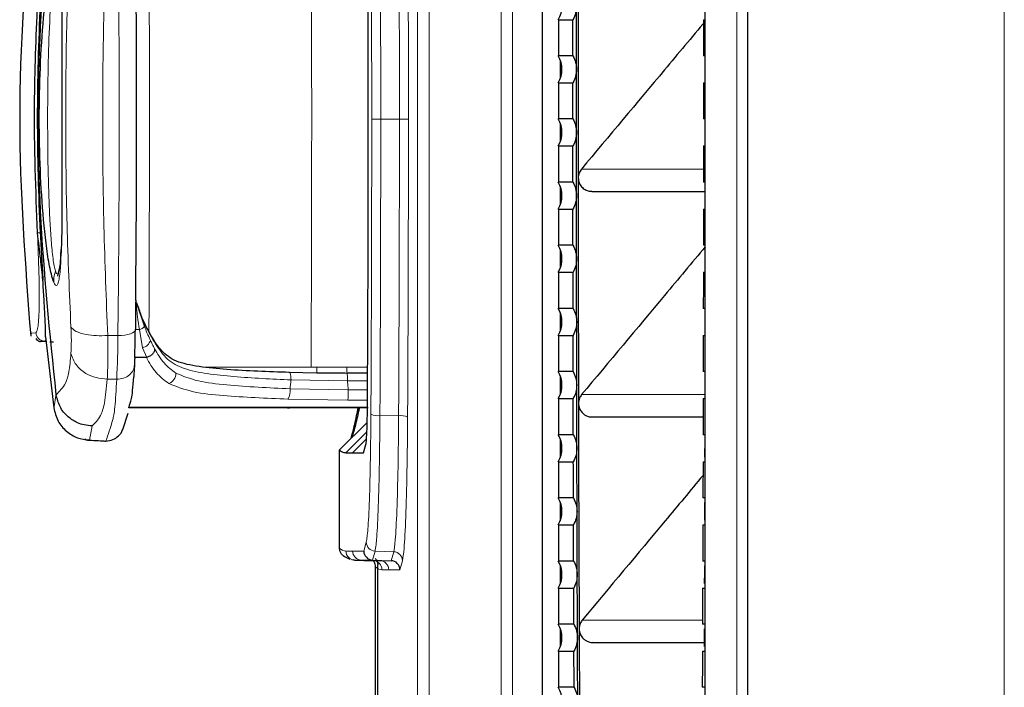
# Model space of a CAD drawing. Header units: millimetres. Extents: x 0 to 4205, y 0 to 2970.
# Tile 28 of 87: x 1027 to 1081, y 1865 to 1902. Entities that reach past the tile are written whole.
import ezdxf

# ---------------------------------------------------------------- set-up
doc = ezdxf.new("R2010")
doc.units = ezdxf.units.MM
doc.header["$LTSCALE"] = 5

msp = doc.modelspace()

# ---------------------------------------------------------------- linework, layer by layer
at = {"color": 8, "linetype": 'Continuous', "lineweight": 18}
for p, q in [((1048.631, 1716.646), (1048.631, 2586.695)), ((1049.266, 2586.695), (1049.266, 1716.646)), ((1081.149, 1716.646), (1081.149, 2151.67)), ((1053.256, 1817.497), (1053.256, 1975.844)), ((1053.888, 1975.844), (1053.888, 1817.497)), ((1066.325, 1817.497), (1066.325, 1975.844)), ((1066.327, 1975.844), (1066.327, 1817.497)), ((1056.558, 1898.965), (1056.558, 1899.876)), ((1046.584, 1896.667), (1047.62, 1896.667)), ((1056.558, 1895.465), (1056.558, 1896.376)), ((1057.704, 1893.889), (1064.472, 1893.889)), ((1056.558, 1891.965), (1056.558, 1892.876)), ((1027.714, 1890.357), (1027.559, 1890.357)), ((1056.558, 1888.465), (1056.558, 1889.376)), ((1056.558, 1884.965), (1056.558, 1885.876)), ((1027.196, 1884.789), (1027.474, 1884.807)), ((1031.45, 1884.664), (1032.018, 1884.664)), ((1032.984, 1884.997), (1033.206, 1884.997)), ((1033.375, 1883.992), (1033.206, 1884.997)), ((1027.97, 1884.357), (1028.025, 1884.456)), ((1033.611, 1883.446), (1033.375, 1883.992)), ((1036.774, 1882.918), (1042.723, 1882.918)), ((1042.723, 1882.918), (1043.037, 1882.918)), ((1043.037, 1882.918), (1044.711, 1882.913)), ((1044.711, 1882.913), (1045.86, 1882.913)), ((1056.558, 1881.465), (1056.558, 1882.376)), ((1031.954, 1882.247), (1031.425, 1882.247)), ((1044.74, 1882.153), (1041.614, 1882.211)), ((1045.857, 1882.153), (1044.74, 1882.153)), ((1044.782, 1881.65), (1041.558, 1881.711)), ((1045.855, 1881.65), (1044.782, 1881.65)), ((1057.718, 1881.389), (1064.566, 1881.389)), ((1044.768, 1881.085), (1041.439, 1881.141)), ((1045.852, 1881.085), (1044.768, 1881.085)), ((1032.633, 1880.703), (1045.848, 1880.703)), ((1037.987, 1880.668), (1037.96, 1880.67)), ((1045.394, 1880.628), (1045.434, 1880.668)), ((1046.54, 1880.23), (1047.575, 1880.224)), ((1030.433, 1878.871), (1030.583, 1879.661)), ((1044.655, 1878.168), (1045.816, 1879.33)), ((1045.027, 1878.17), (1045.797, 1878.941)), ((1056.558, 1877.965), (1056.558, 1878.876)), ((1056.558, 1874.465), (1056.558, 1875.376)), ((1045.645, 1872.723), (1045.785, 1873.214)), ((1044.655, 1872.721), (1045.027, 1872.723)), ((1045.027, 1872.723), (1045.645, 1872.723)), ((1046.269, 1872.718), (1046.128, 1872.223)), ((1046.269, 1872.718), (1047.304, 1872.683)), ((1047.163, 1872.187), (1047.304, 1872.683)), ((1045.509, 1872.223), (1045.137, 1872.221)), ((1046.128, 1872.223), (1045.509, 1872.223)), ((1045.509, 1872.223), (1046.543, 1872.187)), ((1046.171, 1872.185), (1046.543, 1872.187)), ((1046.543, 1872.187), (1047.163, 1872.187)), ((1047.788, 1872.187), (1047.646, 1871.688)), ((1047.025, 1871.688), (1046.653, 1871.685)), ((1047.646, 1871.688), (1047.025, 1871.688)), ((1056.558, 1870.965), (1056.558, 1871.876)), ((1057.754, 1868.889), (1064.423, 1868.889)), ((1056.558, 1867.465), (1056.558, 1868.376))]:
    msp.add_line(p, q, dxfattribs=at)
at = {"color": 7, "linetype": 'Continuous', "lineweight": 25}
for p, q in [((1066.938, 1716.646), (1066.938, 2151.67)), ((1055.537, 1924.716), (1055.537, 1824.345)), ((1064.576, 1824.348), (1064.576, 1924.716)), ((1056.429, 1902.172), (1057.24, 1902.172)), ((1056.429, 1902.172), (1056.429, 1900.169)), ((1064.469, 1902.172), (1064.576, 1902.172)), ((1057.239, 1900.169), (1056.429, 1900.169)), ((1056.537, 1899.937), (1056.537, 1898.904)), ((1064.576, 1900.169), (1064.471, 1900.169)), ((1056.429, 1898.672), (1057.238, 1898.672)), ((1056.429, 1898.672), (1056.429, 1896.669)), ((1064.472, 1898.672), (1064.576, 1898.672)), ((1057.238, 1896.669), (1056.429, 1896.669)), ((1064.576, 1896.669), (1064.472, 1896.669)), ((1056.537, 1896.437), (1056.537, 1895.404)), ((1056.429, 1895.172), (1056.429, 1893.169)), ((1056.429, 1895.172), (1057.238, 1895.172)), ((1064.472, 1895.172), (1064.576, 1895.172)), ((1057.238, 1893.169), (1056.429, 1893.169)), ((1056.537, 1892.937), (1056.537, 1891.904)), ((1064.576, 1893.169), (1064.472, 1893.169)), ((1058.278, 1892.657), (1064.576, 1892.657)), ((1056.429, 1891.672), (1056.429, 1889.669)), ((1056.429, 1891.672), (1057.239, 1891.672)), ((1064.471, 1891.672), (1064.576, 1891.672)), ((1057.24, 1889.669), (1056.429, 1889.669)), ((1064.576, 1889.669), (1064.469, 1889.669)), ((1056.537, 1889.437), (1056.537, 1888.404)), ((1028.679, 1887.956), (1028.777, 1888.39)), ((1056.429, 1888.172), (1056.429, 1886.169)), ((1056.429, 1888.172), (1057.242, 1888.172)), ((1064.468, 1888.172), (1064.576, 1888.172)), ((1033.048, 1886.475), (1033.003, 1886.631)), ((1033.048, 1886.475), (1033.484, 1885.171)), ((1057.244, 1886.169), (1056.429, 1886.169)), ((1056.537, 1885.937), (1056.537, 1884.904)), ((1064.576, 1886.169), (1064.466, 1886.169)), ((1027.165, 1884.794), (1027.217, 1884.744)), ((1028.005, 1884.602), (1028.46, 1880.66)), ((1056.429, 1884.672), (1056.429, 1882.669)), ((1056.429, 1884.672), (1057.246, 1884.672)), ((1064.464, 1884.672), (1064.576, 1884.672)), ((1028.246, 1884.32), (1028.441, 1884.32)), ((1033.596, 1883.445), (1033.611, 1883.446)), ((1033.596, 1883.445), (1032.949, 1883.444)), ((1043.049, 1882.579), (1041.49, 1882.617)), ((1045.858, 1882.572), (1044.723, 1882.572)), ((1057.25, 1882.669), (1056.429, 1882.669)), ((1056.537, 1882.437), (1056.537, 1881.404)), ((1064.576, 1882.669), (1064.46, 1882.669)), ((1064.566, 1881.389), (1064.568, 1882.409)), ((1056.429, 1881.172), (1056.429, 1879.169)), ((1056.429, 1881.172), (1057.253, 1881.172)), ((1064.457, 1881.172), (1064.576, 1881.172)), ((1032.28, 1879.457), (1032.577, 1880.372)), ((1037.987, 1880.668), (1032.622, 1880.668)), ((1045.847, 1880.67), (1032.623, 1880.67)), ((1041.408, 1880.668), (1041.533, 1880.668)), ((1045.896, 1880.668), (1041.533, 1880.668)), ((1045.276, 1880.347), (1045.338, 1880.67)), ((1044.302, 1878.324), (1045.832, 1879.853)), ((1058.292, 1880.157), (1064.455, 1880.157)), ((1057.257, 1879.169), (1056.429, 1879.169)), ((1064.576, 1879.169), (1064.453, 1879.169)), ((1030.3, 1878.882), (1030.403, 1878.877)), ((1045.634, 1878.17), (1045.762, 1878.621)), ((1056.537, 1878.937), (1056.537, 1877.904)), ((1064.558, 1877.928), (1064.561, 1878.909)), ((1044.302, 1872.874), (1044.302, 1878.324)), ((1044.655, 1878.168), (1045.027, 1878.17)), ((1045.027, 1878.17), (1045.634, 1878.17)), ((1056.429, 1877.672), (1056.429, 1875.669)), ((1056.429, 1877.672), (1057.26, 1877.672)), ((1064.45, 1877.672), (1064.576, 1877.672)), ((1057.266, 1875.669), (1056.429, 1875.669)), ((1056.537, 1875.437), (1056.537, 1874.404)), ((1064.576, 1875.669), (1064.444, 1875.669)), ((1056.429, 1874.172), (1056.429, 1872.169)), ((1056.429, 1874.172), (1057.27, 1874.172)), ((1064.44, 1874.172), (1064.576, 1874.172)), ((1044.984, 1872.253), (1045.085, 1872.241)), ((1045.137, 1872.221), (1045.087, 1872.231)), ((1045.137, 1872.221), (1046.171, 1872.185)), ((1046.121, 1872.195), (1046.171, 1872.185)), ((1046.128, 1872.223), (1047.163, 1872.187)), ((1057.276, 1872.169), (1056.429, 1872.169)), ((1064.576, 1872.169), (1064.434, 1872.169)), ((1046.303, 1716.646), (1046.303, 1871.836)), ((1046.425, 1716.716), (1046.425, 1871.964)), ((1056.537, 1871.937), (1056.537, 1870.904)), ((1056.429, 1870.672), (1056.429, 1868.669)), ((1056.429, 1870.672), (1057.281, 1870.672)), ((1064.429, 1870.672), (1064.576, 1870.672)), ((1057.288, 1868.669), (1056.429, 1868.669)), ((1056.537, 1868.437), (1056.537, 1867.404)), ((1064.576, 1868.669), (1064.422, 1868.669)), ((1064.525, 1867.431), (1064.529, 1868.407)), ((1058.327, 1867.657), (1064.526, 1867.657)), ((1056.429, 1867.172), (1056.429, 1865.169)), ((1056.429, 1867.172), (1057.294, 1867.172)), ((1064.416, 1867.172), (1064.576, 1867.172)), ((1057.302, 1865.169), (1056.429, 1865.169)), ((1064.576, 1865.169), (1064.408, 1865.169))]:
    msp.add_line(p, q, dxfattribs=at)
at = {"color": 8, "linetype": 'Continuous', "lineweight": 18, "flags": 128}
for points in [[(1032.018, 1884.664), (1032.049, 1887.589), (1032.071, 1890.579), (1032.085, 1893.614), (1032.089, 1896.67), (1032.085, 1899.727), (1032.071, 1902.761), (1032.049, 1905.752), (1032.018, 1908.677)], [(1033.738, 1908.448), (1033.743, 1907.058), (1033.754, 1903.614), (1033.76, 1900.161), (1033.763, 1896.704), (1033.76, 1893.247), (1033.754, 1889.794), (1033.743, 1886.35), (1033.738, 1884.906)], [(1046.084, 1896.667), (1046.097, 1896.667), (1046.127, 1896.667), (1046.175, 1896.667), (1046.237, 1896.667), (1046.312, 1896.667), (1046.397, 1896.667), (1046.489, 1896.667), (1046.584, 1896.667)], [(1048.119, 1896.667), (1048.107, 1896.667), (1048.076, 1896.667), (1048.029, 1896.667), (1047.967, 1896.667), (1047.892, 1896.667), (1047.807, 1896.667), (1047.715, 1896.667), (1047.62, 1896.667)], [(1032.018, 1884.664), (1032.212, 1884.67), (1032.398, 1884.689), (1032.567, 1884.72), (1032.715, 1884.762), (1032.834, 1884.812), (1032.921, 1884.87), (1032.971, 1884.932), (1032.984, 1884.997)]]:
    msp.add_lwpolyline(points, dxfattribs=at)
at = {"color": 7, "linetype": 'Continuous', "lineweight": 25, "flags": 128}
for points in [[(1057.536, 1905.907), (1057.534, 1904.345), (1057.532, 1902.782), (1057.531, 1901.22), (1057.53, 1899.657), (1057.529, 1898.095), (1057.529, 1896.532), (1057.529, 1894.97), (1057.529, 1893.407)], [(1057.438, 1899.42), (1057.439, 1899.858), (1057.439, 1900.295), (1057.439, 1900.733), (1057.439, 1901.17), (1057.44, 1901.608), (1057.44, 1902.045), (1057.44, 1902.483), (1057.441, 1902.92)], [(1057.239, 1900.169), (1057.239, 1900.419), (1057.239, 1900.67), (1057.24, 1900.92), (1057.24, 1901.17), (1057.24, 1901.421), (1057.24, 1901.671), (1057.24, 1901.922), (1057.24, 1902.172)], [(1064.469, 1902.172), (1064.47, 1901.922), (1064.47, 1901.671), (1064.47, 1901.421), (1064.47, 1901.17), (1064.47, 1900.92), (1064.471, 1900.67), (1064.471, 1900.419), (1064.471, 1900.169)], [(1057.437, 1895.92), (1057.437, 1896.358), (1057.438, 1896.795), (1057.438, 1897.233), (1057.438, 1897.67), (1057.438, 1898.108), (1057.438, 1898.545), (1057.438, 1898.983), (1057.438, 1899.42)], [(1057.238, 1896.669), (1057.238, 1896.919), (1057.238, 1897.17), (1057.238, 1897.42), (1057.238, 1897.67), (1057.238, 1897.921), (1057.238, 1898.171), (1057.238, 1898.422), (1057.238, 1898.672)], [(1064.472, 1898.672), (1064.472, 1898.422), (1064.472, 1898.171), (1064.472, 1897.921), (1064.472, 1897.67), (1064.472, 1897.42), (1064.472, 1897.17), (1064.472, 1896.919), (1064.472, 1896.669)], [(1057.438, 1892.42), (1057.438, 1892.858), (1057.438, 1893.295), (1057.438, 1893.733), (1057.438, 1894.17), (1057.438, 1894.608), (1057.438, 1895.045), (1057.437, 1895.483), (1057.437, 1895.92)], [(1057.238, 1893.169), (1057.238, 1893.419), (1057.238, 1893.67), (1057.238, 1893.92), (1057.238, 1894.17), (1057.238, 1894.421), (1057.238, 1894.671), (1057.238, 1894.922), (1057.238, 1895.172)], [(1064.472, 1895.172), (1064.472, 1894.922), (1064.472, 1894.671), (1064.472, 1894.421), (1064.472, 1894.17), (1064.472, 1893.92), (1064.472, 1893.67), (1064.472, 1893.419), (1064.472, 1893.169)], [(1057.529, 1893.407), (1057.53, 1891.844), (1057.531, 1890.281), (1057.533, 1888.719), (1057.534, 1887.156), (1057.536, 1885.594), (1057.539, 1884.031), (1057.541, 1882.469), (1057.544, 1880.907)], [(1057.441, 1888.92), (1057.44, 1889.358), (1057.44, 1889.795), (1057.44, 1890.233), (1057.439, 1890.67), (1057.439, 1891.108), (1057.439, 1891.545), (1057.439, 1891.983), (1057.438, 1892.42)], [(1057.24, 1889.669), (1057.24, 1889.919), (1057.24, 1890.17), (1057.24, 1890.42), (1057.24, 1890.67), (1057.24, 1890.921), (1057.239, 1891.171), (1057.239, 1891.422), (1057.239, 1891.672)], [(1064.471, 1891.672), (1064.471, 1891.422), (1064.471, 1891.171), (1064.47, 1890.921), (1064.47, 1890.67), (1064.47, 1890.42), (1064.47, 1890.17), (1064.47, 1889.919), (1064.469, 1889.669)], [(1057.445, 1885.42), (1057.444, 1885.858), (1057.444, 1886.295), (1057.443, 1886.733), (1057.443, 1887.17), (1057.442, 1887.608), (1057.442, 1888.045), (1057.441, 1888.483), (1057.441, 1888.92)], [(1057.244, 1886.169), (1057.244, 1886.419), (1057.244, 1886.67), (1057.243, 1886.92), (1057.243, 1887.17), (1057.243, 1887.421), (1057.242, 1887.671), (1057.242, 1887.922), (1057.242, 1888.172)], [(1064.468, 1888.172), (1064.468, 1887.922), (1064.467, 1887.671), (1064.467, 1887.421), (1064.467, 1887.17), (1064.467, 1886.92), (1064.466, 1886.67), (1064.466, 1886.419), (1064.466, 1886.169)], [(1033.003, 1886.631), (1033, 1886.426), (1032.998, 1886.22), (1032.996, 1886.016), (1032.994, 1885.811), (1032.991, 1885.607), (1032.989, 1885.403), (1032.987, 1885.2), (1032.984, 1884.997)], [(1064.572, 1884.928), (1064.573, 1885.594), (1064.573, 1885.912)], [(1057.451, 1881.92), (1057.45, 1882.358), (1057.449, 1882.795), (1057.448, 1883.233), (1057.448, 1883.67), (1057.447, 1884.108), (1057.446, 1884.545), (1057.446, 1884.983), (1057.445, 1885.42)], [(1057.25, 1882.669), (1057.249, 1882.919), (1057.249, 1883.17), (1057.248, 1883.42), (1057.248, 1883.67), (1057.248, 1883.921), (1057.247, 1884.171), (1057.247, 1884.422), (1057.246, 1884.672)], [(1064.464, 1884.672), (1064.463, 1884.422), (1064.463, 1884.171), (1064.462, 1883.921), (1064.462, 1883.67), (1064.462, 1883.42), (1064.461, 1883.17), (1064.461, 1882.919), (1064.46, 1882.669)], [(1057.458, 1878.42), (1057.457, 1878.858), (1057.456, 1879.295), (1057.455, 1879.733), (1057.454, 1880.17), (1057.453, 1880.608), (1057.452, 1881.045), (1057.452, 1881.483), (1057.451, 1881.92)], [(1057.257, 1879.169), (1057.256, 1879.419), (1057.256, 1879.67), (1057.255, 1879.92), (1057.255, 1880.17), (1057.254, 1880.421), (1057.254, 1880.671), (1057.253, 1880.922), (1057.253, 1881.172)], [(1057.544, 1880.907), (1057.548, 1879.344), (1057.551, 1877.781), (1057.555, 1876.218), (1057.56, 1874.655), (1057.564, 1873.093), (1057.569, 1871.53), (1057.575, 1869.969), (1057.58, 1868.407)], [(1064.457, 1881.172), (1064.457, 1880.922), (1064.456, 1880.671), (1064.456, 1880.421), (1064.455, 1880.17), (1064.455, 1879.92), (1064.454, 1879.67), (1064.454, 1879.419), (1064.453, 1879.169)], [(1057.467, 1874.92), (1057.466, 1875.358), (1057.465, 1875.795), (1057.464, 1876.233), (1057.463, 1876.67), (1057.461, 1877.108), (1057.46, 1877.545), (1057.459, 1877.983), (1057.458, 1878.42)], [(1057.266, 1875.669), (1057.265, 1875.919), (1057.264, 1876.17), (1057.264, 1876.42), (1057.263, 1876.67), (1057.262, 1876.921), (1057.262, 1877.171), (1057.261, 1877.422), (1057.26, 1877.672)], [(1064.45, 1877.672), (1064.449, 1877.422), (1064.448, 1877.171), (1064.448, 1876.921), (1064.447, 1876.67), (1064.446, 1876.42), (1064.446, 1876.17), (1064.445, 1875.919), (1064.444, 1875.669)], [(1064.549, 1874.426), (1064.549, 1874.655), (1064.552, 1875.411)], [(1057.478, 1871.42), (1057.477, 1871.858), (1057.475, 1872.295), (1057.474, 1872.733), (1057.472, 1873.17), (1057.471, 1873.608), (1057.47, 1874.045), (1057.469, 1874.483), (1057.467, 1874.92)], [(1057.276, 1872.169), (1057.275, 1872.419), (1057.274, 1872.67), (1057.274, 1872.92), (1057.273, 1873.17), (1057.272, 1873.421), (1057.271, 1873.671), (1057.271, 1873.922), (1057.27, 1874.172)], [(1064.44, 1874.172), (1064.439, 1873.922), (1064.439, 1873.671), (1064.438, 1873.421), (1064.437, 1873.17), (1064.436, 1872.92), (1064.436, 1872.67), (1064.435, 1872.419), (1064.434, 1872.169)], [(1064.538, 1870.928), (1064.54, 1871.53), (1064.541, 1871.91)], [(1057.491, 1867.92), (1057.489, 1868.358), (1057.487, 1868.795), (1057.486, 1869.233), (1057.484, 1869.67), (1057.483, 1870.108), (1057.481, 1870.545), (1057.48, 1870.983), (1057.478, 1871.42)], [(1057.288, 1868.669), (1057.287, 1868.919), (1057.286, 1869.17), (1057.285, 1869.42), (1057.284, 1869.67), (1057.284, 1869.921), (1057.283, 1870.171), (1057.282, 1870.422), (1057.281, 1870.672)], [(1064.429, 1870.672), (1064.428, 1870.422), (1064.427, 1870.171), (1064.426, 1869.921), (1064.425, 1869.67), (1064.425, 1869.42), (1064.424, 1869.17), (1064.423, 1868.919), (1064.422, 1868.669)], [(1057.58, 1868.407), (1057.586, 1866.843), (1057.593, 1865.28), (1057.599, 1863.717), (1057.606, 1862.154), (1057.614, 1860.591), (1057.622, 1859.029), (1057.63, 1857.468), (1057.638, 1855.907)], [(1057.505, 1864.42), (1057.503, 1864.858), (1057.501, 1865.295), (1057.499, 1865.733), (1057.497, 1866.17), (1057.496, 1866.608), (1057.494, 1867.045), (1057.492, 1867.483), (1057.491, 1867.92)], [(1057.302, 1865.169), (1057.301, 1865.419), (1057.3, 1865.67), (1057.299, 1865.92), (1057.298, 1866.17), (1057.297, 1866.421), (1057.296, 1866.671), (1057.295, 1866.922), (1057.294, 1867.172)], [(1064.416, 1867.172), (1064.415, 1866.922), (1064.414, 1866.671), (1064.413, 1866.421), (1064.412, 1866.17), (1064.411, 1865.92), (1064.41, 1865.67), (1064.409, 1865.419), (1064.408, 1865.169)]]:
    msp.add_lwpolyline(points, dxfattribs=at)
at = {"color": 7, "linetype": 'Continuous', "lineweight": 25}
for centre, radius, start, end in [((1055.126, 1902.92), 1.502, 330.1257, 29.8743), ((1147.621, 1896.67), 120.073, 176.95101, 183.01398), ((1055.126, 1899.42), 1.502, 330.1257, 29.8743), ((1055.126, 1895.92), 1.502, 330.1257, 29.8743), ((1055.126, 1892.42), 1.502, 330.1257, 29.8743), ((1055.126, 1888.92), 1.502, 330.1257, 29.8743), ((1055.126, 1885.42), 1.502, 330.1257, 29.8743), ((966.362, 1885.721), 66.626, 358.04117, 359.37744), ((1055.126, 1881.92), 1.502, 330.1257, 29.8743), ((1055.126, 1878.42), 1.502, 330.1257, 29.8743), ((1055.126, 1874.92), 1.502, 330.1257, 29.8743), ((1055.126, 1871.42), 1.502, 330.1257, 29.8743), ((1055.126, 1867.92), 1.502, 330.1257, 29.8743), ((1055.126, 1864.42), 1.502, 330.1257, 29.8743)]:
    msp.add_arc(centre, radius, start, end, dxfattribs=at)
at = {"color": 8, "linetype": 'Continuous', "lineweight": 18}
for centre, radius, start, end in [((1033.126, 1885.436), 0.445, 280.4067, 323.4884), ((962.127, 1885.301), 69.893, 357.49584, 359.47759), ((1033.255, 1884.572), 0.592, 281.6872, 343.035), ((1047.081, 1882.817), 2.372, 177.6637, 185.9361), ((1034.622, 1882.567), 0.605, 291.1364, 1.2647), ((1040.651, 1881.603), 0.913, 329.639, 6.8059), ((1039.168, 1881.51), 5.616, 355.6563, 1.4229), ((1045.666, 1880.349), 0.39, 134.241, 180.2998), ((1046.429, 1881.172), 0.949, 245.8465, 276.7373), ((1047.687, 1879.282), 0.949, 65.8465, 96.7373), ((1046.285, 1873.219), 0.5, 180.4759, 268.1689), ((1045.154, 1872.72), 0.5, 179.9839, 267.9817), ((1045.526, 1872.723), 0.5, 179.9834, 267.9817), ((1047.288, 1872.182), 0.5, 0.4759, 88.1689), ((1046.153, 1871.685), 0.5, 359.9834, 87.9817), ((1046.526, 1871.688), 0.5, 359.9839, 87.9817)]:
    msp.add_arc(centre, radius, start, end, dxfattribs=at)
at = {"color": 7, "linetype": 'Continuous', "lineweight": 25}
for centre, start_param, end_param in [((1046.145, 1872.723), 0.92501, 2.4609), ((1047.146, 1871.688), 4.066603, 5.602493)]:
    msp.add_ellipse(centre, major_axis=(-0.302, 0.399), ratio=0.997783, start_param=start_param, end_param=end_param, dxfattribs=at)
at = {"color": 8, "linetype": 'Continuous', "lineweight": 18}
for points, knots in [([(1046.084, 1896.667), (1046.083, 1898.925), (1046.08, 1902.792), (1046.064, 1908.251), (1046.048, 1911.438), (1046.04, 1913.031)], [0, 0, 0, 0, 0.412357, 0.706179, 1, 1, 1, 1]), ([(1046.54, 1913.108), (1046.548, 1911.507), (1046.564, 1908.306), (1046.58, 1902.821), (1046.583, 1898.936), (1046.584, 1896.667)], [0, 0, 0, 0, 0.293822, 0.587642, 1, 1, 1, 1]), ([(1047.62, 1896.667), (1047.618, 1898.967), (1047.616, 1902.87), (1047.599, 1908.356), (1047.583, 1911.527), (1047.575, 1913.113)], [0, 0, 0, 0, 0.417998, 0.709, 1, 1, 1, 1]), ([(1048.075, 1913.19), (1048.083, 1911.597), (1048.099, 1908.41), (1048.115, 1902.898), (1048.118, 1898.978), (1048.119, 1896.667)], [0, 0, 0, 0, 0.291001, 0.582003, 1, 1, 1, 1]), ([(1042.723, 1910.489), (1042.734, 1907.921), (1042.753, 1903.331), (1042.756, 1898.708), (1042.757, 1896.67)], [0, 0, 0, 0, 0.559381, 1, 1, 1, 1]), ([(1031.45, 1884.664), (1031.371, 1886.669), (1031.218, 1890.58), (1031.149, 1896.666), (1031.217, 1902.754), (1031.371, 1906.67), (1031.45, 1908.677)], [0, 0, 0, 0, 0.256119, 0.499669, 0.743622, 1, 1, 1, 1]), ([(1029.412, 1885.138), (1029.331, 1887.016), (1029.168, 1890.773), (1029.098, 1896.666), (1029.168, 1902.561), (1029.331, 1906.323), (1029.412, 1908.203)], [0, 0, 0, 0, 0.24982, 0.499667, 0.750009, 1, 1, 1, 1]), ([(1028.55, 1888.249), (1028.528, 1888.336), (1028.481, 1888.518), (1028.399, 1889.069), (1028.316, 1889.912), (1028.242, 1891.067), (1028.171, 1892.727), (1028.123, 1894.914), (1028.116, 1897.549), (1028.155, 1900.159), (1028.235, 1902.266), (1028.345, 1903.775), (1028.437, 1904.577), (1028.526, 1905.029), (1028.597, 1905.232), (1028.669, 1905.29), (1028.713, 1905.194), (1028.735, 1905.145)], [0, 0, 0, 0, 0.027474, 0.057635, 0.117994, 0.17818, 0.245214, 0.376012, 0.507602, 0.6391, 0.767909, 0.830273, 0.889658, 0.918794, 0.945679, 0.972567, 1, 1, 1, 1]), ([(1042.757, 1896.67), (1042.755, 1894.091), (1042.752, 1889.489), (1042.732, 1884.924), (1042.723, 1882.918)], [0, 0, 0, 0, 0.560613, 1, 1, 1, 1]), ([(1046.04, 1880.306), (1046.051, 1882.543), (1046.069, 1886.374), (1046.082, 1891.84), (1046.084, 1895.058), (1046.084, 1896.667)], [0, 0, 0, 0, 0.412234, 0.706116, 1, 1, 1, 1]), ([(1046.584, 1896.667), (1046.583, 1895.051), (1046.582, 1891.818), (1046.569, 1886.326), (1046.551, 1882.477), (1046.54, 1880.23)], [0, 0, 0, 0, 0.293884, 0.587766, 1, 1, 1, 1]), ([(1047.575, 1880.224), (1047.586, 1882.503), (1047.605, 1886.369), (1047.617, 1891.863), (1047.619, 1895.066), (1047.62, 1896.667)], [0, 0, 0, 0, 0.417876, 0.708939, 1, 1, 1, 1]), ([(1048.119, 1896.667), (1048.119, 1895.058), (1048.117, 1891.84), (1048.104, 1886.321), (1048.086, 1882.437), (1048.075, 1880.148)], [0, 0, 0, 0, 0.291062, 0.582124, 1, 1, 1, 1]), ([(1027.474, 1884.807), (1027.518, 1884.884), (1027.607, 1885.038), (1027.661, 1886.257), (1027.65, 1888.077), (1027.59, 1889.589), (1027.559, 1890.357)], [0, 0, 0, 0, 0.242987, 0.489082, 0.740581, 1, 1, 1, 1]), ([(1028.868, 1889.245), (1028.865, 1889.136), (1028.851, 1888.627), (1028.804, 1888.068), (1028.727, 1887.619), (1028.65, 1887.436), (1028.559, 1887.418), (1028.491, 1887.555), (1028.457, 1887.624)], [0, 0, 0, 0, 0.083805, 0.389378, 0.542151, 0.694722, 0.847248, 1, 1, 1, 1]), ([(1028.457, 1887.624), (1028.46, 1887.742), (1028.464, 1887.953), (1028.524, 1888.159), (1028.55, 1888.249)], [0, 0, 0, 0, 0.55986, 1, 1, 1, 1]), ([(1028.735, 1888.194), (1028.72, 1888.159), (1028.684, 1888.074), (1028.619, 1888.068), (1028.573, 1888.188), (1028.55, 1888.249)], [0, 0, 0, 0, 0.258591, 0.625732, 1, 1, 1, 1]), ([(1033.003, 1886.631), (1033.033, 1886.324), (1033.089, 1885.775), (1033.17, 1885.235), (1033.206, 1884.997)], [0, 0, 0, 0, 0.5589725, 1, 1, 1, 1]), ([(1033.048, 1886.475), (1033.201, 1886.05), (1033.509, 1885.195), (1034.104, 1884.2), (1034.684, 1883.326), (1035.639, 1882.796), (1036.966, 1882.536), (1038.948, 1882.326), (1040.543, 1882.257), (1041.614, 1882.211)], [0, 0, 0, 0, 0.126537, 0.25497, 0.381075, 0.497987, 0.618629, 0.743919, 1, 1, 1, 1]), ([(1029.412, 1885.138), (1029.487, 1885.054), (1029.636, 1884.885), (1030.185, 1884.726), (1030.814, 1884.649), (1031.238, 1884.659), (1031.45, 1884.664)], [0, 0, 0, 0, 0.279666, 0.559359, 0.779685, 1, 1, 1, 1]), ([(1029.415, 1883.663), (1029.426, 1883.894), (1029.446, 1884.307), (1029.423, 1884.884), (1029.412, 1885.138)], [0, 0, 0, 0, 0.5605007, 1, 1, 1, 1]), ([(1033.821, 1884.399), (1033.756, 1884.537), (1033.64, 1884.782), (1033.531, 1885.052), (1033.484, 1885.171)], [0, 0, 0, 0, 0.562251, 1, 1, 1, 1]), ([(1027.474, 1884.807), (1027.486, 1884.749), (1027.511, 1884.628), (1027.628, 1884.478), (1027.789, 1884.376), (1027.911, 1884.363), (1027.97, 1884.357)], [0, 0, 0, 0, 0.241352, 0.500006, 0.758659, 1, 1, 1, 1]), ([(1031.425, 1882.247), (1031.441, 1882.572), (1031.474, 1883.234), (1031.458, 1884.181), (1031.45, 1884.664)], [0, 0, 0, 0, 0.489444, 1, 1, 1, 1]), ([(1034.051, 1883.93), (1034.007, 1884.013), (1033.93, 1884.16), (1033.854, 1884.326), (1033.821, 1884.399)], [0, 0, 0, 0, 0.560026, 1, 1, 1, 1]), ([(1028.597, 1881.385), (1028.683, 1881.477), (1028.854, 1881.659), (1029.111, 1881.969), (1029.311, 1882.575), (1029.38, 1883.299), (1029.415, 1883.663)], [0, 0, 0, 0, 0.284959, 0.564422, 0.780726, 1, 1, 1, 1]), ([(1029.415, 1883.663), (1029.489, 1883.451), (1029.639, 1883.027), (1030.179, 1882.573), (1030.798, 1882.301), (1031.216, 1882.265), (1031.425, 1882.247)], [0, 0, 0, 0, 0.279675, 0.559375, 0.779693, 1, 1, 1, 1]), ([(1035.227, 1882.58), (1034.999, 1882.754), (1034.527, 1883.115), (1034.213, 1883.653), (1034.051, 1883.93)], [0, 0, 0, 0, 0.483285, 1, 1, 1, 1]), ([(1034.84, 1882.002), (1034.591, 1882.191), (1034.093, 1882.57), (1033.762, 1883.153), (1033.596, 1883.445)], [0, 0, 0, 0, 0.499656, 1, 1, 1, 1]), ([(1041.558, 1881.711), (1040.375, 1881.769), (1038.617, 1881.854), (1036.431, 1882.098), (1035.622, 1882.422), (1035.227, 1882.58)], [0, 0, 0, 0, 0.512833, 0.761748, 1, 1, 1, 1]), ([(1041.49, 1882.617), (1041.505, 1882.62), (1041.528, 1882.624), (1041.557, 1882.582), (1041.576, 1882.532), (1041.592, 1882.465), (1041.608, 1882.363), (1041.611, 1882.271), (1041.614, 1882.211)], [0, 0, 0, 0, 0.239778, 0.368567, 0.5, 0.631433, 0.760222, 1, 1, 1, 1]), ([(1044.722, 1882.571), (1044.724, 1882.566), (1044.729, 1882.555), (1044.735, 1882.445), (1044.739, 1882.303), (1044.74, 1882.202), (1044.74, 1882.153)], [0, 0, 0, 0, 0.275963, 0.567209, 0.791636, 1, 1, 1, 1]), ([(1030.583, 1879.661), (1030.744, 1879.808), (1030.998, 1880.039), (1031.291, 1880.815), (1031.38, 1881.767), (1031.425, 1882.247)], [0, 0, 0, 0, 0.4648, 0.729984, 1, 1, 1, 1]), ([(1031.35, 1878.82), (1031.476, 1879.177), (1031.643, 1879.647), (1031.851, 1880.485), (1031.92, 1881.668), (1031.954, 1882.247)], [0, 0, 0, 0, 0.616101, 0.811823, 1, 1, 1, 1]), ([(1041.439, 1881.141), (1040.229, 1881.193), (1038.411, 1881.272), (1036.122, 1881.502), (1035.269, 1881.834), (1034.84, 1882.002)], [0, 0, 0, 0, 0.497175, 0.747118, 1, 1, 1, 1]), ([(1041.558, 1881.711), (1041.568, 1881.804), (1041.587, 1881.971), (1041.606, 1882.137), (1041.614, 1882.211)], [0, 0, 0, 0, 0.56003, 1, 1, 1, 1]), ([(1044.782, 1881.65), (1044.774, 1881.744), (1044.76, 1881.912), (1044.746, 1882.08), (1044.74, 1882.153)], [0, 0, 0, 0, 0.56, 1, 1, 1, 1]), ([(1028.46, 1880.66), (1028.475, 1880.735), (1028.495, 1880.837), (1028.518, 1880.968), (1028.532, 1881.047), (1028.547, 1881.134), (1028.568, 1881.256), (1028.585, 1881.349), (1028.594, 1881.403)], [0, 0, 0, 0, 0.318703, 0.441175, 0.524301, 0.627423, 0.783426, 1, 1, 1, 1]), ([(1045.785, 1873.214), (1045.815, 1873.404), (1045.878, 1873.796), (1045.959, 1875.461), (1046.018, 1877.706), (1046.033, 1879.469), (1046.04, 1880.306)], [0, 0, 0, 0, 0.243837, 0.504099, 0.764438, 1, 1, 1, 1]), ([(1046.54, 1880.23), (1046.54, 1880.23), (1046.535, 1879.334), (1046.515, 1877.483), (1046.454, 1875.083), (1046.385, 1873.712), (1046.321, 1872.985), (1046.289, 1872.819), (1046.269, 1872.718)], [0, 0, 0, 0, 0.000005, 0.235396, 0.495557, 0.755632, 0.851305, 1, 1, 1, 1]), ([(1047.304, 1872.683), (1047.304, 1872.683), (1047.333, 1872.786), (1047.396, 1873.275), (1047.482, 1874.852), (1047.534, 1876.796), (1047.563, 1878.632), (1047.571, 1879.623), (1047.575, 1880.224)], [0, 0, 0, 0, 0.000005, 0.218857, 0.478946, 0.738883, 0.841493, 1, 1, 1, 1]), ([(1048.075, 1880.148), (1048.066, 1879.109), (1048.047, 1877.031), (1047.975, 1874.492), (1047.886, 1872.77), (1047.819, 1872.369), (1047.788, 1872.187)], [0, 0, 0, 0, 0.260478, 0.520651, 0.780967, 1, 1, 1, 1]), ([(1044.302, 1872.874), (1044.307, 1872.869), (1044.369, 1872.817), (1044.487, 1872.741), (1044.599, 1872.727), (1044.655, 1872.721)], [0, 0, 0, 0, 0.048879, 0.524445, 1, 1, 1, 1]), ([(1046.653, 1871.685), (1046.597, 1871.691), (1046.48, 1871.703), (1046.364, 1871.791), (1046.303, 1871.836)], [0, 0, 0, 0, 0.478869, 1, 1, 1, 1])]:
    msp.add_open_spline(points, degree=3, knots=knots, dxfattribs=at)
at = {"color": 7, "linetype": 'Continuous', "lineweight": 25}
for points, knots in [([(1028.594, 1881.403), (1028.249, 1884.787), (1027.559, 1891.556), (1027.559, 1901.785), (1028.249, 1908.554), (1028.594, 1911.938)], [0, 0, 0, 0, 0.333338, 0.666662, 1, 1, 1, 1]), ([(1045.894, 1896.668), (1045.893, 1898.935), (1045.89, 1904.135), (1045.866, 1909.291), (1045.852, 1912.198)], [0, 0, 0, 0, 0.436191, 1, 1, 1, 1]), ([(1027.186, 1908.75), (1026.879, 1904.73), (1026.267, 1896.689), (1026.877, 1888.649), (1027.182, 1884.628)], [0, 0, 0, 0, 0.499998, 1, 1, 1, 1]), ([(1033.054, 1896.67), (1033.051, 1898.575), (1033.046, 1901.976), (1033.016, 1905.264), (1033.003, 1906.711)], [0, 0, 0, 0, 0.559897, 1, 1, 1, 1]), ([(1028.457, 1887.624), (1028.387, 1887.852), (1028.248, 1888.307), (1028.007, 1889.849), (1027.792, 1892.068), (1027.663, 1894.888), (1027.649, 1897.745), (1027.749, 1900.578), (1027.937, 1902.863), (1028.155, 1904.478), (1028.32, 1905.31), (1028.458, 1905.744), (1028.559, 1905.914), (1028.651, 1905.913), (1028.699, 1905.768), (1028.724, 1905.696)], [0, 0, 0, 0, 0.062664, 0.125044, 0.250044, 0.375114, 0.499885, 0.625026, 0.750238, 0.81298, 0.875376, 0.906591, 0.937667, 0.968832, 1, 1, 1, 1]), ([(1028.858, 1904.3), (1028.866, 1904.151), (1028.912, 1903.289), (1028.914, 1901.255), (1028.914, 1898.467), (1028.913, 1895.593), (1028.915, 1892.772), (1028.915, 1890.586), (1028.878, 1889.528), (1028.868, 1889.245)], [0, 0, 0, 0, 0.037598, 0.21684, 0.396356, 0.575532, 0.754944, 0.934537, 1, 1, 1, 1]), ([(1027.559, 1890.357), (1027.469, 1892.728), (1027.308, 1896.962), (1027.485, 1901.195), (1027.563, 1903.057)], [0, 0, 0, 0, 0.559979, 1, 1, 1, 1]), ([(1064.576, 1902.09), (1063.823, 1901.192), (1061.531, 1898.458), (1059.241, 1895.725), (1057.704, 1893.889)], [0, 0, 0, 0, 0.328602, 1, 1, 1, 1]), ([(1033.003, 1886.631), (1033.019, 1888.478), (1033.048, 1891.776), (1033.052, 1895.175), (1033.054, 1896.67)], [0, 0, 0, 0, 0.559897, 1, 1, 1, 1]), ([(1045.852, 1881.139), (1045.863, 1883.386), (1045.888, 1888.537), (1045.892, 1893.736), (1045.894, 1896.668)], [0, 0, 0, 0, 0.436251, 1, 1, 1, 1]), ([(1057.529, 1893.407), (1057.54, 1893.314), (1057.559, 1893.132), (1057.706, 1892.901), (1057.903, 1892.744), (1058.103, 1892.664), (1058.23, 1892.664), (1058.279, 1892.664)], [0, 0, 0, 0, 0.237731, 0.463167, 0.676288, 0.877073, 1, 1, 1, 1]), ([(1027.859, 1887.74), (1027.82, 1888.119), (1027.732, 1888.956), (1027.62, 1889.862), (1027.559, 1890.357)], [0, 0, 0, 0, 0.453295, 1, 1, 1, 1]), ([(1027.714, 1890.357), (1027.738, 1889.905), (1027.787, 1888.998), (1027.835, 1888.16), (1027.859, 1887.74)], [0, 0, 0, 0, 0.498417, 1, 1, 1, 1]), ([(1064.576, 1889.59), (1063.824, 1888.691), (1061.536, 1885.957), (1059.252, 1883.224), (1057.718, 1881.389)], [0, 0, 0, 0, 0.328684, 1, 1, 1, 1]), ([(1028.849, 1889.441), (1028.844, 1889.303), (1028.833, 1888.992), (1028.802, 1888.56), (1028.781, 1888.405), (1028.767, 1888.309)], [0, 0, 0, 0, 0.236034, 0.528933, 1, 1, 1, 1]), ([(1028.005, 1884.602), (1028.005, 1884.744), (1028.004, 1885.028), (1027.971, 1885.756), (1027.922, 1886.65), (1027.88, 1887.377), (1027.859, 1887.74)], [0, 0, 0, 0, 0.250025, 0.500517, 0.750583, 1, 1, 1, 1]), ([(1041.521, 1882.62), (1040.347, 1882.66), (1038.617, 1882.72), (1036.52, 1882.918), (1035.197, 1883.191), (1034.402, 1883.776), (1033.866, 1884.648), (1033.42, 1885.425), (1033.215, 1886.048), (1033.142, 1886.268)], [0, 0, 0, 0, 0.2895327, 0.4270457, 0.5560551, 0.6786518, 0.8054768, 0.9313605, 1, 1, 1, 1]), ([(1057.244, 1886.169), (1057.302, 1886.051), (1057.418, 1885.814), (1057.436, 1885.552), (1057.445, 1885.42)], [0, 0, 0, 0, 0.499499, 1, 1, 1, 1]), ([(1027.471, 1884.503), (1027.527, 1884.436), (1027.616, 1884.329), (1027.693, 1884.34), (1027.721, 1884.344)], [0, 0, 0, 0, 0.63055, 1, 1, 1, 1]), ([(1028.01, 1884.329), (1027.857, 1884.333), (1027.5, 1884.342), (1027.799, 1884.352), (1027.97, 1884.357)], [0, 0, 0, 0, 0.428558, 1, 1, 1, 1]), ([(1034.051, 1883.93), (1034.046, 1883.883), (1034.039, 1883.81), (1033.986, 1883.71), (1033.93, 1883.637), (1033.86, 1883.57), (1033.756, 1883.497), (1033.668, 1883.466), (1033.611, 1883.446)], [0, 0, 0, 0, 0.238683, 0.36714, 0.498448, 0.629982, 0.759089, 1, 1, 1, 1]), ([(1032.933, 1883.064), (1032.926, 1882.923), (1032.913, 1882.678), (1032.9, 1882.463), (1032.895, 1882.371)], [0, 0, 0, 0, 0.573365, 1, 1, 1, 1]), ([(1032.949, 1883.444), (1032.946, 1883.369), (1032.941, 1883.234), (1032.935, 1883.116), (1032.933, 1883.064)], [0, 0, 0, 0, 0.559923, 1, 1, 1, 1]), ([(1032.633, 1880.703), (1032.678, 1880.834), (1032.745, 1881.031), (1032.834, 1881.541), (1032.874, 1882.095), (1032.895, 1882.371)], [0, 0, 0, 0, 0.500669, 0.751629, 1, 1, 1, 1]), ([(1044.722, 1882.571), (1044.443, 1882.572), (1043.884, 1882.573), (1043.327, 1882.577), (1043.049, 1882.579)], [0, 0, 0, 0, 0.5006628, 1, 1, 1, 1]), ([(1057.25, 1882.669), (1057.308, 1882.551), (1057.424, 1882.314), (1057.442, 1882.052), (1057.451, 1881.92)], [0, 0, 0, 0, 0.4995013, 1, 1, 1, 1]), ([(1028.594, 1881.403), (1028.595, 1881.399), (1028.596, 1881.393), (1028.597, 1881.387), (1028.597, 1881.385)], [0, 0, 0, 0, 0.559835, 1, 1, 1, 1]), ([(1030.583, 1879.661), (1030.435, 1879.67), (1030.159, 1879.689), (1029.703, 1879.844), (1029.21, 1880.156), (1028.766, 1880.697), (1028.652, 1881.162), (1028.597, 1881.385)], [0, 0, 0, 0, 0.154786, 0.289933, 0.500687, 0.760403, 1, 1, 1, 1]), ([(1057.718, 1881.389), (1057.674, 1881.327), (1057.572, 1881.184), (1057.554, 1881.007), (1057.544, 1880.907)], [0, 0, 0, 0, 0.432553, 1, 1, 1, 1]), ([(1045.762, 1878.621), (1045.773, 1878.696), (1045.796, 1878.844), (1045.825, 1879.469), (1045.845, 1880.261), (1045.85, 1880.865), (1045.852, 1881.139)], [0, 0, 0, 0, 0.2613729, 0.5218584, 0.7826238, 1, 1, 1, 1]), ([(1057.544, 1880.907), (1057.555, 1880.811), (1057.575, 1880.633), (1057.712, 1880.419), (1057.87, 1880.278), (1058.049, 1880.192), (1058.193, 1880.151), (1058.279, 1880.161), (1058.294, 1880.162)], [0, 0, 0, 0, 0.243016, 0.453642, 0.631742, 0.777204, 0.962655, 1, 1, 1, 1]), ([(1028.46, 1880.66), (1028.524, 1880.407), (1028.648, 1879.909), (1029.142, 1879.336), (1029.753, 1878.958), (1030.207, 1878.9), (1030.433, 1878.871)], [0, 0, 0, 0, 0.262996, 0.51503, 0.759142, 1, 1, 1, 1]), ([(1032.617, 1880.651), (1032.62, 1880.661), (1032.625, 1880.678), (1032.631, 1880.695), (1032.633, 1880.703)], [0, 0, 0, 0, 0.5599961, 1, 1, 1, 1]), ([(1041.533, 1880.668), (1040.817, 1880.668), (1039.538, 1880.668), (1038.461, 1880.668), (1037.987, 1880.668)], [0, 0, 0, 0, 0.559708, 1, 1, 1, 1]), ([(1044.937, 1878.959), (1044.981, 1879.112), (1045.094, 1879.511), (1045.206, 1880.028), (1045.276, 1880.347)], [0, 0, 0, 0, 0.381571, 1, 1, 1, 1]), ([(1045.394, 1880.628), (1045.324, 1880.312), (1045.191, 1879.706), (1045.057, 1879.238), (1044.993, 1879.015)], [0, 0, 0, 0, 0.5232276, 1, 1, 1, 1]), ([(1031.35, 1878.82), (1031.481, 1878.835), (1031.745, 1878.864), (1032.064, 1879.098), (1032.249, 1879.315), (1032.274, 1879.45), (1032.276, 1879.458)], [0, 0, 0, 0, 0.326827, 0.653694, 0.980562, 1, 1, 1, 1]), ([(1057.257, 1879.169), (1057.315, 1879.051), (1057.431, 1878.814), (1057.449, 1878.552), (1057.458, 1878.42)], [0, 0, 0, 0, 0.499504, 1, 1, 1, 1]), ([(1030.2, 1878.95), (1030.214, 1878.935), (1030.283, 1878.861), (1030.367, 1878.866), (1030.433, 1878.871)], [0, 0, 0, 0, 0.21204, 1, 1, 1, 1]), ([(1030.433, 1878.871), (1030.604, 1878.861), (1030.91, 1878.844), (1031.215, 1878.828), (1031.35, 1878.82)], [0, 0, 0, 0, 0.560111, 1, 1, 1, 1]), ([(1031.218, 1878.836), (1031.226, 1878.832), (1031.268, 1878.811), (1031.313, 1878.816), (1031.35, 1878.82)], [0, 0, 0, 0, 0.177337, 1, 1, 1, 1]), ([(1044.302, 1878.324), (1044.34, 1878.293), (1044.458, 1878.197), (1044.576, 1878.18), (1044.655, 1878.168)], [0, 0, 0, 0, 0.3286075, 1, 1, 1, 1]), ([(1064.448, 1876.91), (1063.747, 1876.071), (1061.513, 1873.397), (1059.284, 1870.723), (1057.754, 1868.889)], [0, 0, 0, 0, 0.313759, 1, 1, 1, 1]), ([(1057.266, 1875.669), (1057.324, 1875.551), (1057.44, 1875.314), (1057.458, 1875.052), (1057.467, 1874.92)], [0, 0, 0, 0, 0.499507, 1, 1, 1, 1]), ([(1057.467, 1874.92), (1057.459, 1874.789), (1057.442, 1874.527), (1057.327, 1874.29), (1057.27, 1874.172)], [0, 0, 0, 0, 0.500129, 1, 1, 1, 1]), ([(1044.482, 1872.491), (1044.48, 1872.492), (1044.43, 1872.522), (1044.363, 1872.623), (1044.308, 1872.756), (1044.303, 1872.843), (1044.302, 1872.874)], [0, 0, 0, 0, 0.017865, 0.402995, 0.788134, 1, 1, 1, 1]), ([(1044.482, 1872.49), (1044.488, 1872.485), (1044.562, 1872.419), (1044.719, 1872.341), (1044.864, 1872.268)], [0, 0, 0, 0, 0.0759692, 1, 1, 1, 1]), ([(1046.303, 1871.836), (1046.297, 1871.892), (1046.285, 1872.003), (1046.226, 1872.124), (1046.171, 1872.169), (1046.159, 1872.179)], [0, 0, 0, 0, 0.440955, 0.881898, 1, 1, 1, 1]), ([(1046.278, 1872.309), (1046.303, 1872.283), (1046.368, 1872.218), (1046.416, 1872.093), (1046.422, 1872.001), (1046.425, 1871.964)], [0, 0, 0, 0, 0.277088, 0.712684, 1, 1, 1, 1]), ([(1057.276, 1872.169), (1057.334, 1872.051), (1057.451, 1871.814), (1057.469, 1871.552), (1057.478, 1871.42)], [0, 0, 0, 0, 0.4995107, 1, 1, 1, 1]), ([(1057.478, 1871.42), (1057.47, 1871.289), (1057.453, 1871.027), (1057.338, 1870.79), (1057.281, 1870.672)], [0, 0, 0, 0, 0.500128, 1, 1, 1, 1]), ([(1057.754, 1868.889), (1057.71, 1868.828), (1057.608, 1868.684), (1057.591, 1868.508), (1057.58, 1868.407)], [0, 0, 0, 0, 0.427191, 1, 1, 1, 1]), ([(1057.288, 1868.669), (1057.346, 1868.551), (1057.463, 1868.314), (1057.481, 1868.052), (1057.491, 1867.92)], [0, 0, 0, 0, 0.499515, 1, 1, 1, 1]), ([(1057.58, 1868.407), (1057.591, 1868.312), (1057.611, 1868.135), (1057.746, 1867.921), (1057.905, 1867.78), (1058.086, 1867.692), (1058.23, 1867.651), (1058.317, 1867.661), (1058.331, 1867.662)], [0, 0, 0, 0, 0.240512, 0.45027, 0.629163, 0.777105, 0.96297, 1, 1, 1, 1]), ([(1057.491, 1867.92), (1057.482, 1867.789), (1057.466, 1867.527), (1057.351, 1867.29), (1057.294, 1867.172)], [0, 0, 0, 0, 0.5001279, 1, 1, 1, 1]), ([(1057.302, 1865.169), (1057.36, 1865.051), (1057.477, 1864.814), (1057.495, 1864.552), (1057.505, 1864.42)], [0, 0, 0, 0, 0.49952, 1, 1, 1, 1])]:
    msp.add_open_spline(points, degree=3, knots=knots, dxfattribs=at)
for points in [[(1057.441, 1902.92), (1057.432, 1902.789), (1057.414, 1902.527), (1057.298, 1902.29), (1057.24, 1902.172)], [(1057.239, 1900.169), (1057.297, 1900.051), (1057.412, 1899.814), (1057.43, 1899.552), (1057.438, 1899.42)], [(1057.438, 1899.42), (1057.429, 1899.289), (1057.412, 1899.027), (1057.296, 1898.79), (1057.238, 1898.672)], [(1057.238, 1896.669), (1057.296, 1896.551), (1057.411, 1896.314), (1057.429, 1896.052), (1057.437, 1895.92)], [(1057.437, 1895.92), (1057.429, 1895.789), (1057.411, 1895.527), (1057.296, 1895.29), (1057.238, 1895.172)], [(1057.704, 1893.889), (1057.654, 1893.817), (1057.553, 1893.671), (1057.537, 1893.495), (1057.529, 1893.407)], [(1057.238, 1893.169), (1057.296, 1893.051), (1057.412, 1892.814), (1057.429, 1892.552), (1057.438, 1892.42)], [(1057.438, 1892.42), (1057.43, 1892.289), (1057.412, 1892.027), (1057.297, 1891.79), (1057.239, 1891.672)], [(1057.24, 1889.669), (1057.298, 1889.551), (1057.414, 1889.314), (1057.432, 1889.052), (1057.441, 1888.92)], [(1057.441, 1888.92), (1057.432, 1888.789), (1057.415, 1888.527), (1057.3, 1888.29), (1057.242, 1888.172)], [(1057.445, 1885.42), (1057.436, 1885.289), (1057.419, 1885.027), (1057.304, 1884.79), (1057.246, 1884.672)], [(1057.451, 1881.92), (1057.442, 1881.789), (1057.425, 1881.527), (1057.31, 1881.29), (1057.253, 1881.172)], [(1057.458, 1878.42), (1057.45, 1878.289), (1057.433, 1878.027), (1057.318, 1877.79), (1057.26, 1877.672)]]:
    msp.add_open_spline(points, degree=3, dxfattribs=at)
at = {"color": 8, "linetype": 'Continuous', "lineweight": 18}
for points in [[(1032.933, 1883.064), (1032.921, 1882.957), (1032.896, 1882.743), (1032.671, 1882.473), (1032.346, 1882.284), (1032.084, 1882.26), (1031.954, 1882.247)], [(1043.037, 1882.918), (1043.037, 1882.895), (1043.037, 1882.849), (1043.037, 1882.78), (1043.038, 1882.716), (1043.04, 1882.661), (1043.042, 1882.618), (1043.044, 1882.589), (1043.046, 1882.574), (1043.048, 1882.578), (1043.049, 1882.579)]]:
    msp.add_open_spline(points, degree=3, dxfattribs=at)

doc.saveas('drawing.dxf')
